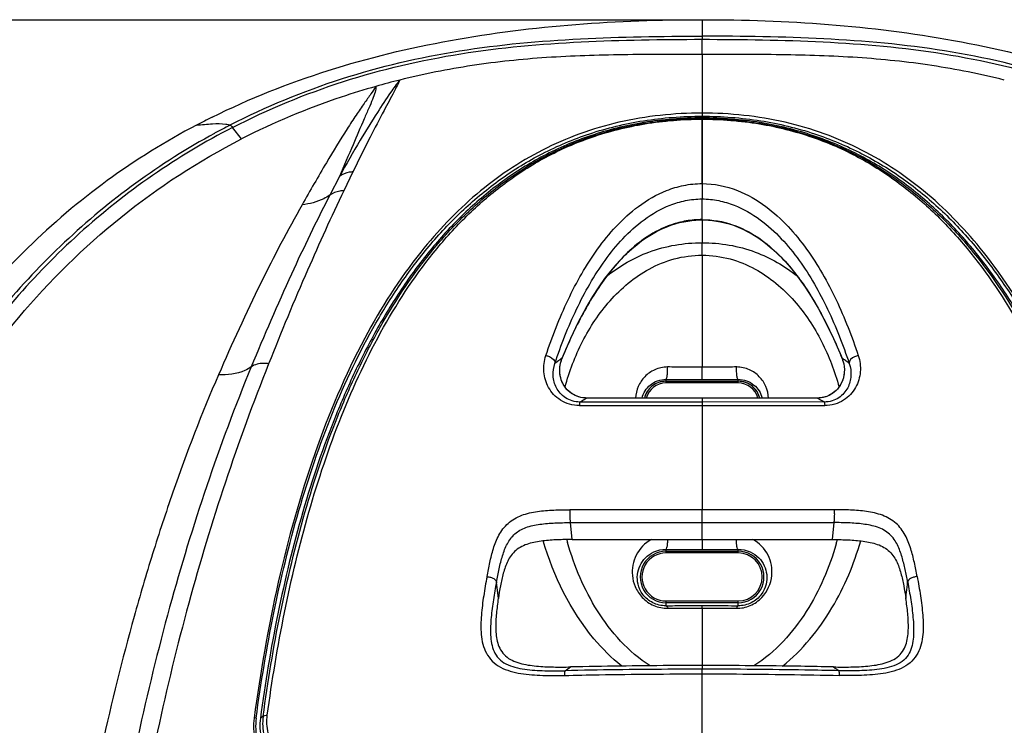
# Model space of a CAD drawing. Header units: millimetres. Extents: x 114 to 482, y 131 to 392.
# Tile 12 of 35: x 208 to 225, y 214 to 226. Entities that reach past the tile are written whole.
import ezdxf

# ---------------------------------------------------------------- set-up
doc = ezdxf.new("R2010")
doc.units = ezdxf.units.MM
doc.header["$LTSCALE"] = 32.67
doc.header["$PDMODE"] = 3
doc.header["$PDSIZE"] = 8
doc.layers.get('0').update_dxf_attribs({"linetype": 'CONTINUOUS'})
doc.layers.get('Defpoints').update_dxf_attribs({"linetype": 'CONTINUOUS'})
doc.layers.add('00_COMPONENTS', color=7, linetype='CONTINUOUS')
doc.layers.add('51__DRAFT_DIMS', color=7, linetype='CONTINUOUS')
doc.styles.get("Standard").update_dxf_attribs({"font": 'simfang.ttf'})
doc.dimstyles.new('DIMSTYLE_1', dxfattribs={"dimtxt": 3, "dimasz": 3, "dimexe": 2.5, "dimexo": 0.5, "dimgap": 0.75, "dimtad": 1, "dimdec": 1, "dimlfac": 2, "dimdsep": 46, "dimtxsty": 'STANDARD', "dimblk": '_FILLED', "dimblk1": '_FILLED', "dimblk2": '_FILLED', "dimcen": 0.09, "dimclrt": 256, "dimadec": 1, "dimazin": 2, "dimtp": 0.3, "dimtm": 0.3, "dimtfac": 1, "dimtdec": 1, "dimtofl": 0, "dimtmove": 0, "dimatfit": 3, "dimldrblk": '_FILLED', "dimfxl": 1, "dimtolj": 1, "dimarcsym": 0})

# ---------------------------------------------------------------- blocks, each defined once
blk = doc.blocks.new('_FILLED')
at = {"color": 0, "linetype": 'ByBlock'}
blk.add_solid([(0, 0), (-1, 0.1667), (-1, -0.1667)], dxfattribs=at)
blk = doc.blocks.new('*D13')
at = {"layer": '51__DRAFT_DIMS', "color": 0, "lineweight": -2}
for p, q in [((219.428, 225.758), (175.469, 225.758)), ((177.969, 222.758), (177.969, 176.75)), ((219.428, 173.75), (175.469, 173.75))]:
    blk.add_line(p, q, dxfattribs=at)
at = {"layer": 'Defpoints', "color": 0}
for p in [(219.928, 225.758), (177.969, 173.75), (219.928, 173.75)]:
    blk.add_point(p, dxfattribs=at)
at = {"layer": '51__DRAFT_DIMS', "color": 0, "linetype": 'ByBlock', "lineweight": -2, "xscale": 3, "yscale": 3, "zscale": 3}
for p, rotation in [((177.969, 225.758), 90), ((177.969, 173.75), 270)]:
    blk.add_blockref('_FILLED', p, dxfattribs=dict(at, rotation=rotation))
at = {"layer": '51__DRAFT_DIMS', "insert": (174.184, 199.895), "char_height": 3, "attachment_point": 2, "rotation": 90}
blk.add_mtext('\\A1;104', dxfattribs=at)

msp = doc.modelspace()

# ---------------------------------------------------------------- linework, layer by layer
at = {"layer": '00_COMPONENTS'}
for p, q in [((219.9275, 225.7583), (219.9278, 225.6056)), ((219.9277, 225.7583), (219.9276, 225.7204)), ((219.9279, 225.7677), (219.9279, 225.7583)), ((219.9278, 225.6056), (219.9278, 225.482)), ((219.928, 225.482), (219.928, 225.4279)), ((219.928, 225.1663), (219.9279, 225.4279)), ((219.9278, 224.1518), (219.9275, 224.0977)), ((219.9277, 224.0977), (219.9277, 224.0683)), ((219.9285, 224.1518), (219.9284, 224.0977)), ((219.9277, 222.9326), (219.9277, 224.0683)), ((219.9277, 224.0456), (219.9277, 222.6667)), ((211.9638, 223.7052), (211.8085, 223.9039)), ((213.8896, 223.1351), (213.7321, 222.8083)), ((213.6578, 223.0576), (213.4885, 222.7308)), ((219.9275, 222.3089), (219.9279, 222.6666)), ((219.8925, 222.3026), (219.9276, 222.303)), ((219.9276, 222.303), (219.9276, 222.3089)), ((219.9276, 222.303), (219.9657, 222.3026)), ((219.9287, 222.3032), (219.9288, 221.9089)), ((217.491, 219.8658), (217.5069, 219.9108)), ((217.5078, 219.9136), (217.4934, 219.9036)), ((217.5069, 219.9107), (217.5143, 219.929)), ((217.5069, 219.9108), (217.5079, 219.9136)), ((217.5143, 219.929), (217.5248, 219.9547)), ((217.524, 219.9533), (217.5259, 219.9581)), ((217.5248, 219.9547), (217.5259, 219.9581)), ((222.3307, 219.9547), (222.3296, 219.9581)), ((222.3307, 219.9547), (222.3378, 219.9374)), ((222.3378, 219.9374), (222.3486, 219.9108)), ((222.3457, 219.9187), (222.3477, 219.9136)), ((222.3486, 219.9109), (222.3477, 219.9136)), ((222.3497, 219.9123), (222.3477, 219.9136)), ((222.3486, 219.9108), (222.3486, 219.9109)), ((222.3486, 219.9108), (222.3646, 219.8654)), ((219.9272, 219.5421), (219.9273, 219.7585)), ((219.3028, 219.5442), (219.3028, 219.4831)), ((219.3028, 219.5127), (220.5528, 219.5127)), ((220.5528, 219.4831), (220.5528, 219.5442)), ((220.5528, 219.4831), (219.3028, 219.4831)), ((217.93, 219.2228), (217.9299, 219.2228)), ((221.9256, 219.2228), (217.9299, 219.2228)), ((219.928, 219.2228), (219.9275, 219.1537)), ((221.9255, 219.2228), (221.9256, 219.2228)), ((217.8062, 219.0915), (218.0441, 219.0914)), ((217.8062, 219.0914), (219.9278, 219.0913)), ((219.9275, 219.1537), (217.8155, 219.1537)), ((219.9278, 219.1537), (219.9278, 217.2905)), ((219.9278, 219.0913), (222.0495, 219.0914)), ((222.04, 219.1538), (219.928, 219.1537)), ((220.3952, 219.0914), (221.3373, 219.0913)), ((221.5742, 219.0914), (222.0495, 219.0915)), ((222.2134, 217.2906), (217.6421, 217.2906)), ((219.9278, 217.2905), (219.6769, 217.2906)), ((219.9278, 216.7744), (219.9278, 217.2906)), ((222.2134, 217.2907), (221.7004, 217.2905)), ((217.6806, 216.7744), (217.6495, 217.0673)), ((217.6495, 217.0673), (222.2061, 217.0673)), ((222.206, 217.0673), (222.175, 216.7744)), ((217.6806, 216.7744), (222.1749, 216.7744)), ((219.928, 216.7744), (219.9281, 216.602)), ((219.3028, 216.6042), (219.3028, 216.5424)), ((220.5528, 216.5424), (220.5528, 216.6042)), ((219.3028, 216.572), (220.5528, 216.572)), ((220.5528, 216.5424), (219.3028, 216.5424)), ((216.4043, 215.7559), (216.3729, 216.0368)), ((216.4042, 215.7552), (216.373, 216.0374)), ((223.478, 215.9968), (223.4826, 216.0375)), ((223.4798, 215.997), (223.4835, 216.0377)), ((219.3028, 215.7121), (219.3028, 215.6291)), ((219.3028, 215.7121), (220.5528, 215.7121)), ((220.5528, 215.6812), (219.3028, 215.6812)), ((219.9275, 215.5879), (219.9275, 215.6326)), ((220.5528, 215.6291), (220.5528, 215.7121)), ((219.9278, 214.5946), (219.9278, 214.5313)), ((219.9278, 213.0087), (219.9278, 214.5313)), ((212.2167, 213.6906), (212.1806, 213.6843)), ((212.2167, 213.6905), (212.1806, 213.6843))]:
    msp.add_line(p, q, dxfattribs=at)
for points in [[(219.9279, 225.7647), (219.9279, 225.7636), (219.9279, 225.7626), (219.9279, 225.7615), (219.9279, 225.7605), (219.9278, 225.7594), (219.9277, 225.7583)], [(217.5248, 219.9546), (217.6561, 220.2562), (217.793, 220.5391), (217.9231, 220.7813), (218.0409, 220.9803), (218.1468, 221.1436), (218.2487, 221.288), (218.3481, 221.4173), (218.4417, 221.5293), (218.5333, 221.6301), (218.6234, 221.7212), (218.7106, 221.802), (218.797, 221.8751), (218.8826, 221.9412), (218.9667, 222), (219.0511, 222.0533), (219.137, 222.1017), (219.2228, 222.1444), (219.3069, 222.181), (219.3872, 222.2113), (219.4641, 222.236), (219.5393, 222.2563), (219.6116, 222.2723), (219.681, 222.2844), (219.7507, 222.2935), (219.8218, 222.2996), (219.8925, 222.3026)], [(219.929, 222.303), (219.929, 222.1857), (219.9287, 222.0507), (219.9282, 221.9089)], [(219.9657, 222.3026), (220.0364, 222.2994), (220.1075, 222.2932), (220.1772, 222.284), (220.2466, 222.2717), (220.3189, 222.2557), (220.394, 222.2353), (220.471, 222.2104), (220.5513, 222.18), (220.6352, 222.1433), (220.7209, 222.1004), (220.8066, 222.052), (220.891, 221.9986), (220.975, 221.9397), (221.0604, 221.8736), (221.1467, 221.8003), (221.2338, 221.7195), (221.3239, 221.6284), (221.4155, 221.5275), (221.509, 221.4154), (221.6082, 221.2861), (221.7101, 221.1416), (221.8159, 220.9782), (221.9337, 220.7792), (222.0637, 220.5369), (222.2005, 220.254), (222.3307, 219.9546)], [(217.93, 219.2228), (217.8973, 219.2239), (217.8641, 219.2274), (217.8312, 219.2333), (217.7987, 219.2415), (217.7663, 219.2524), (217.7342, 219.2659), (217.7029, 219.282), (217.672, 219.3012), (217.6419, 219.3235), (217.6131, 219.3489), (217.5856, 219.3777), (217.5598, 219.4099), (217.5363, 219.4454), (217.5155, 219.484), (217.4977, 219.5259), (217.4836, 219.5707), (217.4735, 219.6175), (217.4677, 219.6662), (217.4666, 219.7165), (217.4702, 219.7669), (217.4783, 219.8167), (217.491, 219.8658)], [(222.3646, 219.8654), (222.3774, 219.8161), (222.3855, 219.7661), (222.389, 219.7155), (222.3877, 219.6651), (222.3818, 219.6162), (222.3716, 219.5693), (222.3573, 219.5244), (222.3393, 219.4825), (222.3183, 219.4438), (222.2946, 219.4083), (222.2686, 219.3761), (222.241, 219.3475), (222.212, 219.3222), (222.1817, 219.3), (222.1507, 219.2809), (222.1192, 219.2649), (222.087, 219.2515), (222.0544, 219.2408), (222.0218, 219.2327), (221.9888, 219.227), (221.9555, 219.2237), (221.9255, 219.2228)]]:
    msp.add_lwpolyline(points, dxfattribs=at)
for centre, radius, start, end in [((217.9246, 211.7938), 13.3261, 103.99973, 105.85742), ((217.2568, 212.4061), 13.0379, 116.42299, 117.75522), ((217.703, 212.4286), 12.9562, 117.26677, 118.62095), ((218.7489, 218.1129), 2.187, 125.03562, 125.95123), ((218.0342, 219.6986), 0.5686, 157.77755, 163.3437), ((221.7946, 218.1949), 4.6185, 157.95064, 158.15259), ((221.5445, 218.2964), 4.3486, 157.60304, 157.95208), ((218.383, 218.3258), 4.2708, 22.11622, 22.46947), ((218.137, 218.2257), 4.5364, 21.91346, 22.11785), ((221.8246, 219.6998), 0.5651, 21.93118, 22.23426), ((221.8235, 219.6994), 0.5662, 18.72436, 21.93019), ((221.1726, 218.2048), 2.0739, 54.03166, 55.418), ((221.8231, 219.6992), 0.5667, 17.16595, 18.72474), ((219.926, 313.3983), 93.8562, 269.619542, 270.000761), ((219.9296, 313.4005), 93.8584, 269.998583, 270.380441), ((217.93, 219.6931), 0.4703, 267.63724, 269.99759), ((221.9256, 219.6925), 0.4698, 269.99896, 271.41413), ((222.6219, 218.1561), 5.2214, 195.34381, 195.5957), ((217.2325, 218.1565), 5.2226, 344.40094, 344.65377), ((222.5981, 218.1495), 5.1966, 195.59563, 195.93949), ((217.2676, 218.1467), 5.1861, 343.77835, 344.40137), ((205.8451, 231.6538), 20.7673, 304.33469, 304.65325), ((234.1512, 231.8587), 21.0158, 235.3485, 235.6633)]:
    msp.add_arc(centre, radius, start, end, dxfattribs=at)
for centre, major_axis, start_param, end_param in [((219.3028, 219.1278), (0, 0.3849), 0, 1.321279), ((220.5528, 219.1278), (0, 0.3849), 4.9619314, 6.2831853), ((219.3028, 219.1285), (0, 0.3546), 0, 1.3013735), ((220.5528, 219.1285), (0, 0.3546), 4.9817552, 6.2831853), ((219.3028, 216.1266), (0, 0.4454), 0, 3.1415927), ((219.3028, 216.1272), (0, 0.4151), 0, 3.1415927), ((220.5528, 216.1266), (0, 0.4454), -3.1415927, 0), ((220.5528, 216.1272), (0, 0.4151), 3.1415927, 6.2831853)]:
    msp.add_ellipse(centre, major_axis=major_axis, ratio=0.9997967, start_param=start_param, end_param=end_param, dxfattribs=at)
for points, knots in [([(211.455, 224.082), (212.1012, 224.4031), (213.4529, 224.9397), (215.5728, 225.4503), (217.7421, 225.7178), (219.1994, 225.7677), (219.928, 225.7677)], [0, 0, 0, 0, 0.2485065, 0.498421, 0.7490714, 1, 1, 1, 1]), ([(219.928, 225.7677), (220.6566, 225.7677), (222.1138, 225.7177), (224.283, 225.4503), (226.4028, 224.9396), (227.7544, 224.4031), (228.4006, 224.082)], [0, 0, 0, 0, 0.2509287, 0.5015791, 0.7514935, 1, 1, 1, 1]), ([(211.7669, 223.9459), (212.385, 224.2636), (213.68, 224.7986), (215.7276, 225.2769), (217.8245, 225.4628), (219.2267, 225.4823), (219.928, 225.482)], [0, 0, 0, 0, 0.2485712, 0.4985117, 0.7491785, 1, 1, 1, 1]), ([(228.0885, 223.9459), (227.4705, 224.2635), (226.1756, 224.7987), (224.1281, 225.2768), (222.0312, 225.4629), (220.6289, 225.4821), (219.9276, 225.482)], [0, 0, 0, 0, 0.2485413, 0.4984872, 0.7491578, 1, 1, 1, 1]), ([(211.8084, 223.904), (212.4233, 224.2201), (213.7119, 224.7521), (215.7493, 225.2265), (217.8355, 225.4092), (219.2304, 225.4282), (219.9279, 225.4279)], [0, 0, 0, 0, 0.2485909, 0.4985359, 0.7492011, 1, 1, 1, 1]), ([(219.9279, 225.4279), (220.6254, 225.4282), (222.0201, 225.4092), (224.1059, 225.2264), (226.1431, 224.7524), (227.4315, 224.2204), (228.0463, 223.9044)], [0, 0, 0, 0, 0.2508049, 0.5014639, 0.7514228, 1, 1, 1, 1]), ([(219.9279, 225.1664), (219.4718, 225.1668), (218.5755, 225.1676), (217.2472, 225.128), (215.9554, 224.9945), (215.1133, 224.8269), (214.7008, 224.724)], [0, 0, 0, 0, 0.2601709, 0.5112056, 0.7575426, 1, 1, 1, 1]), ([(219.928, 225.1664), (219.9261, 225.0548), (219.9303, 224.7166), (219.9302, 224.3784), (219.9278, 224.1518)], [0, 0, 0, 0, 0.3299509, 1, 1, 1, 1]), ([(225.1547, 224.724), (224.7423, 224.8269), (223.9003, 224.9945), (222.6085, 225.128), (221.2804, 225.1676), (220.3842, 225.1668), (219.928, 225.1664)], [0, 0, 0, 0, 0.2424589, 0.4887964, 0.7398325, 1, 1, 1, 1]), ([(214.2833, 224.6128), (214.0828, 224.5559), (213.289, 224.3099), (212.5182, 223.9884), (211.9638, 223.7052)], [0, 0, 0, 0, 0.2507872, 1, 1, 1, 1]), ([(214.2833, 224.6128), (214.2596, 224.5679), (214.1911, 224.4707), (214.0748, 224.3084), (213.9364, 224.1073), (213.7147, 223.7679), (213.4026, 223.2512), (213.1491, 222.8102), (213.0111, 222.5671)], [0, 0, 0, 0, 0.0631726, 0.1473949, 0.2488606, 0.3668751, 0.6519593, 1, 1, 1, 1]), ([(214.7008, 224.7241), (214.6445, 224.6544), (214.512, 224.4694), (214.2832, 224.1217), (213.9861, 223.6396), (213.7731, 223.2676), (213.6578, 223.0576)], [0, 0, 0, 0, 0.1366349, 0.3465949, 0.6346681, 1, 1, 1, 1]), ([(214.2833, 224.6128), (214.2885, 224.5808), (214.2719, 224.5026), (214.2259, 224.3789), (214.1593, 224.2249), (214.0447, 223.9644), (213.8762, 223.5719), (213.737, 223.2394), (213.6578, 223.0576)], [0, 0, 0, 0, 0.057819, 0.1375252, 0.2376523, 0.3564552, 0.6459903, 1, 1, 1, 1]), ([(214.7008, 224.7241), (214.6707, 224.6556), (214.5788, 224.4795), (214.404, 224.1511), (214.1618, 223.691), (213.9865, 223.3355), (213.8896, 223.1351)], [0, 0, 0, 0, 0.1258604, 0.3335627, 0.6257912, 1, 1, 1, 1]), ([(219.9278, 224.1518), (219.4456, 224.152), (218.4902, 224.0516), (217.1534, 223.5691), (215.9909, 222.7832), (214.943, 221.6787), (213.9821, 220.1645), (213.1697, 218.2334), (212.5559, 216.0199), (212.2859, 214.4744), (212.1804, 213.6843)], [0, 0, 0, 0, 0.1013688, 0.1999333, 0.2957757, 0.3936392, 0.5180177, 0.6706526, 0.8324147, 1, 1, 1, 1]), ([(212.2159, 213.685), (212.2975, 214.2944), (212.4981, 215.5016), (212.9262, 217.2701), (213.4978, 218.9577), (214.1215, 220.2741), (214.7241, 221.2347), (215.2278, 221.8966), (215.7958, 222.4971), (216.4379, 223.0275), (217.1669, 223.4762), (217.9972, 223.8251), (218.9293, 224.0481), (219.5885, 224.0979), (219.9277, 224.0977)], [0, 0, 0, 0, 0.1298376, 0.2582087, 0.3838747, 0.505543, 0.5647836, 0.6230954, 0.6809065, 0.7389702, 0.7984607, 0.8610542, 0.9283634, 1, 1, 1, 1]), ([(219.9277, 224.0977), (220.267, 224.0979), (220.9262, 224.0482), (221.8583, 223.8251), (222.6886, 223.4762), (223.4177, 223.0275), (224.0597, 222.4971), (224.6277, 221.8966), (225.1314, 221.2348), (225.734, 220.2741), (226.3578, 218.9577), (226.9294, 217.2701), (227.3574, 215.5016), (227.558, 214.2944), (227.6396, 213.685)], [0, 0, 0, 0, 0.0716367, 0.1389461, 0.2015398, 0.2610302, 0.319094, 0.376905, 0.4352166, 0.4944571, 0.6161253, 0.7417915, 0.8701625, 1, 1, 1, 1]), ([(227.6752, 213.6843), (227.5696, 214.4744), (227.2997, 216.0199), (226.6858, 218.2334), (225.8735, 220.1645), (224.9126, 221.6787), (223.8647, 222.7832), (222.7022, 223.5691), (221.3654, 224.0516), (220.41, 224.152), (219.9278, 224.1518)], [0, 0, 0, 0, 0.1675853, 0.3293473, 0.4819822, 0.6063609, 0.7042244, 0.8000667, 0.8986312, 1, 1, 1, 1]), ([(211.1851, 223.944), (210.6487, 223.6615), (209.6183, 223.0225), (207.7881, 221.4711), (206.683, 220.0363), (206.0657, 219.0246)], [0, 0, 0, 0, 0.2534075, 0.504607, 1, 1, 1, 1]), ([(211.4581, 223.967), (211.5352, 223.9714), (211.6398, 223.9716), (211.742, 223.9526), (211.7676, 223.9462)], [0, 0, 0, 0, 0.7452342, 1, 1, 1, 1]), ([(211.7673, 223.9451), (211.7739, 223.9433), (211.7885, 223.928), (211.8008, 223.9134), (211.8085, 223.9031)], [0, 0, 0, 0, 0.3460455, 1, 1, 1, 1]), ([(219.9277, 224.0683), (219.5907, 224.0684), (218.936, 224.018), (218.0122, 223.7898), (217.1894, 223.4396), (216.4695, 222.9867), (215.8339, 222.4564), (215.2723, 221.8553), (214.7734, 221.1949), (214.3309, 220.4819), (213.9374, 219.7246), (213.4692, 218.6568), (212.9936, 217.2465), (212.5692, 215.4883), (212.3699, 214.2883), (212.2889, 213.6826)], [0, 0, 0, 0, 0.0715843, 0.1387531, 0.2012845, 0.2606828, 0.3187794, 0.3766395, 0.4350246, 0.4943153, 0.5546879, 0.6161478, 0.7418411, 0.8701921, 1, 1, 1, 1]), ([(212.3363, 213.7157), (212.4166, 214.3143), (212.6136, 215.5007), (213.0321, 217.2402), (213.5008, 218.6371), (213.9629, 219.6972), (214.4771, 220.6942), (215.0962, 221.6203), (215.8437, 222.4285), (216.4779, 222.9637), (217.1979, 223.4222), (218.0211, 223.7765), (218.9425, 224.0053), (219.5938, 224.0552), (219.9277, 224.0551)], [0, 0, 0, 0, 0.1290109, 0.2566365, 0.3818052, 0.4431268, 0.5034663, 0.621331, 0.679548, 0.7381222, 0.7981069, 0.8612126, 0.9286829, 1, 1, 1, 1]), ([(212.4089, 213.7342), (212.4887, 214.3306), (212.6845, 215.5125), (213.1005, 217.246), (213.6552, 218.9053), (214.3746, 220.4505), (215.1453, 221.6137), (215.8844, 222.4206), (216.5113, 222.9546), (217.2228, 223.4125), (218.0373, 223.7665), (218.9503, 223.9957), (219.5964, 224.0458), (219.9277, 224.0456)], [0, 0, 0, 0, 0.1292367, 0.2571116, 0.3825527, 0.5043787, 0.6223228, 0.6804833, 0.7389347, 0.7987106, 0.8615699, 0.9288295, 1, 1, 1, 1]), ([(227.5667, 213.6826), (227.4856, 214.2883), (227.2863, 215.4883), (226.8619, 217.2465), (226.3864, 218.6568), (225.9182, 219.7247), (225.5247, 220.4819), (225.0821, 221.195), (224.5832, 221.8553), (224.0216, 222.4564), (223.3861, 222.9867), (222.6661, 223.4396), (221.8434, 223.7899), (220.9195, 224.018), (220.2647, 224.0684), (219.9277, 224.0683)], [0, 0, 0, 0, 0.129808, 0.258159, 0.3838514, 0.4453109, 0.5056842, 0.5649747, 0.6233599, 0.6812189, 0.7393149, 0.7987162, 0.861245, 0.9284159, 1, 1, 1, 1]), ([(219.9277, 224.0551), (220.2615, 224.0552), (220.9127, 224.0053), (221.834, 223.7766), (222.6573, 223.4224), (223.3774, 222.964), (224.0116, 222.4288), (224.759, 221.6205), (225.3782, 220.6945), (225.8925, 219.6976), (226.3546, 218.6374), (226.8233, 217.2404), (227.2419, 215.5008), (227.4389, 214.3144), (227.5193, 213.7157)], [0, 0, 0, 0, 0.071291, 0.1387664, 0.2018715, 0.2618575, 0.3204334, 0.378646, 0.4965081, 0.5568485, 0.6181712, 0.7433461, 0.87098, 1, 1, 1, 1]), ([(219.9277, 224.0456), (220.259, 224.0458), (220.9051, 223.9957), (221.8181, 223.7666), (222.6327, 223.4124), (223.3443, 222.9547), (223.9711, 222.4206), (224.7102, 221.6137), (225.4809, 220.4506), (226.2003, 218.9053), (226.755, 217.2461), (227.171, 215.5125), (227.3669, 214.3306), (227.4467, 213.7342)], [0, 0, 0, 0, 0.0711697, 0.1384339, 0.2012914, 0.261071, 0.3195201, 0.3776796, 0.495622, 0.6174461, 0.7428862, 0.8707639, 1, 1, 1, 1]), ([(211.4968, 223.8016), (211.0249, 223.544), (210.1159, 222.9702), (208.8813, 221.9429), (207.7896, 220.7792), (206.5288, 219.0891), (205.2785, 216.7763), (204.1915, 213.8396), (203.4143, 210.8217), (202.6858, 206.7475), (202.1898, 201.6023), (201.9246, 195.415), (201.7775, 187.1561), (201.8087, 180.9592), (201.8779, 176.828)], [0, 0, 0, 0, 0.0323592, 0.0644941, 0.0964274, 0.1281775, 0.1911973, 0.2538523, 0.3162713, 0.3785406, 0.5028202, 0.6270304, 0.7512942, 1, 1, 1, 1]), ([(211.8085, 223.9031), (210.8525, 223.4118), (209.0722, 222.1778), (206.9811, 219.7356), (205.4411, 216.9609), (204.3274, 214.0196), (203.5329, 210.9936), (202.789, 206.9059), (202.284, 201.7417), (202.0148, 195.5314), (201.8649, 187.2433), (201.8941, 181.0247), (201.9622, 176.8794)], [0, 0, 0, 0, 0.0644668, 0.1281258, 0.1911863, 0.2538629, 0.3162947, 0.3785742, 0.5028728, 0.6270938, 0.7513503, 1, 1, 1, 1]), ([(205.5774, 216.4642), (205.9059, 217.205), (206.6472, 218.6573), (208.0602, 220.6697), (209.825, 222.4182), (211.224, 223.3266), (211.9642, 223.7048)], [0, 0, 0, 0, 0.2470748, 0.4957403, 0.7465719, 1, 1, 1, 1]), ([(213.8896, 223.1351), (213.8683, 223.1339), (213.7869, 223.1238), (213.7074, 223.0927), (213.6578, 223.0576)], [0, 0, 0, 0, 0.2591753, 1, 1, 1, 1]), ([(217.2268, 219.9561), (217.3355, 220.285), (217.5235, 220.7677), (217.8397, 221.3756), (218.1127, 221.804), (218.4346, 222.2024), (218.826, 222.561), (219.2303, 222.7956), (219.6105, 222.9105), (219.8203, 222.9326), (219.9276, 222.9326)], [0, 0, 0, 0, 0.2435173, 0.3629254, 0.4813623, 0.6001237, 0.7220155, 0.8528888, 0.9245351, 1, 1, 1, 1]), ([(219.9276, 222.9326), (220.1362, 222.9328), (220.534, 222.8496), (221.0295, 222.5607), (221.4214, 222.202), (221.743, 221.8037), (222.0161, 221.3753), (222.3321, 220.7675), (222.5201, 220.2849), (222.6288, 219.9561)], [0, 0, 0, 0, 0.1467053, 0.277695, 0.3996435, 0.5184569, 0.6369381, 0.756392, 1, 1, 1, 1]), ([(213.7321, 222.8083), (213.5145, 222.3555), (213.0653, 221.3649), (212.6476, 220.3607), (212.4321, 219.8168)], [0, 0, 0, 0, 0.4619831, 1, 1, 1, 1]), ([(213.7321, 222.8083), (213.7096, 222.8077), (213.6244, 222.7996), (213.5402, 222.7685), (213.4889, 222.7316)], [0, 0, 0, 0, 0.2620712, 1, 1, 1, 1]), ([(213.0111, 222.5671), (212.7585, 222.1222), (212.2513, 221.1524), (211.7949, 220.158), (211.5645, 219.6235)], [0, 0, 0, 0, 0.4678058, 1, 1, 1, 1]), ([(213.4885, 222.7308), (213.2559, 222.281), (212.7841, 221.299), (212.3514, 220.2994), (212.1301, 219.7603)], [0, 0, 0, 0, 0.464909, 1, 1, 1, 1]), ([(213.4885, 222.7308), (213.4552, 222.7079), (213.3085, 222.6227), (213.1394, 222.5788), (213.0111, 222.5671)], [0, 0, 0, 0, 0.2383709, 1, 1, 1, 1]), ([(217.3832, 219.8215), (217.4893, 220.1407), (217.6721, 220.6086), (217.9789, 221.1968), (218.2422, 221.6086), (218.55, 221.9883), (218.919, 222.3255), (219.2947, 222.5429), (219.642, 222.647), (219.8312, 222.6667), (219.9275, 222.6667)], [0, 0, 0, 0, 0.2493346, 0.3710929, 0.4913152, 0.6110191, 0.7324285, 0.8601573, 0.9286189, 1, 1, 1, 1]), ([(219.9279, 222.6667), (220.0242, 222.6667), (220.2134, 222.647), (220.5608, 222.543), (220.9365, 222.3255), (221.3055, 221.9883), (221.6134, 221.6086), (221.8766, 221.1968), (222.1835, 220.6086), (222.3663, 220.1407), (222.4723, 219.8215)], [0, 0, 0, 0, 0.0713792, 0.1398585, 0.2675984, 0.3890083, 0.5087079, 0.6289249, 0.750678, 1, 1, 1, 1]), ([(219.9279, 222.3089), (219.8358, 222.3089), (219.6561, 222.2936), (219.3288, 222.2092), (218.9779, 222.0305), (218.6349, 221.7496), (218.2572, 221.3312), (217.8751, 220.735), (217.6353, 220.2226), (217.5259, 219.958)], [0, 0, 0, 0, 0.077649, 0.15129, 0.2841064, 0.4058538, 0.5235319, 0.7584544, 1, 1, 1, 1]), ([(219.9276, 222.3089), (220.1063, 222.309), (220.4452, 222.2513), (220.8774, 222.0305), (221.2206, 221.7497), (221.5983, 221.3313), (221.9805, 220.735), (222.2202, 220.2226), (222.3296, 219.9581)], [0, 0, 0, 0, 0.1508494, 0.2837353, 0.4055427, 0.5232824, 0.7583281, 1, 1, 1, 1]), ([(218.2859, 221.3369), (218.5028, 221.5095), (219.0222, 221.8083), (219.6171, 221.9102), (219.9282, 221.9089)], [0, 0, 0, 0, 0.4711455, 1, 1, 1, 1]), ([(219.9282, 221.9089), (220.2395, 221.9099), (220.8347, 221.8079), (221.3542, 221.5086), (221.571, 221.3358)], [0, 0, 0, 0, 0.5289402, 1, 1, 1, 1]), ([(219.9297, 221.6933), (219.9296, 221.7142), (219.9293, 221.7861), (219.9286, 221.858), (219.9282, 221.9089)], [0, 0, 0, 0, 0.2911218, 1, 1, 1, 1]), ([(217.5579, 219.4114), (217.6318, 219.6832), (217.8333, 220.2154), (218.3092, 220.935), (218.8783, 221.4178), (219.4474, 221.6498), (219.767, 221.6934), (219.9297, 221.6933)], [0, 0, 0, 0, 0.2399762, 0.4807166, 0.7290494, 0.8613661, 1, 1, 1, 1]), ([(219.9297, 221.6933), (219.9314, 221.5306), (219.9326, 220.8857), (219.9263, 220.2407), (219.9277, 219.7585)], [0, 0, 0, 0, 0.2522263, 1, 1, 1, 1]), ([(219.9297, 221.6933), (220.0922, 221.693), (220.4113, 221.6489), (220.9793, 221.4163), (221.5473, 220.9337), (222.0225, 220.2147), (222.2238, 219.683), (222.2976, 219.4115)], [0, 0, 0, 0, 0.1386068, 0.2708936, 0.5192251, 0.7599903, 1, 1, 1, 1]), ([(217.8062, 219.0915), (217.7479, 219.0914), (217.6334, 219.1075), (217.4804, 219.1771), (217.3579, 219.2786), (217.2418, 219.4388), (217.1723, 219.6745), (217.1971, 219.867), (217.2268, 219.9561)], [0, 0, 0, 0, 0.1443338, 0.2816546, 0.4109985, 0.5337734, 0.7672582, 1, 1, 1, 1]), ([(217.2268, 219.9561), (217.2474, 219.953), (217.313, 219.9357), (217.3932, 219.8711), (217.3832, 219.8215)], [0, 0, 0, 0, 0.2922277, 1, 1, 1, 1]), ([(217.4649, 219.8833), (217.4578, 219.8782), (217.4302, 219.858), (217.4032, 219.8371), (217.3832, 219.8215)], [0, 0, 0, 0, 0.2578371, 1, 1, 1, 1]), ([(217.483, 219.5716), (217.4707, 219.6186), (217.4595, 219.717), (217.4754, 219.8146), (217.4895, 219.8615)], [0, 0, 0, 0, 0.49783, 1, 1, 1, 1]), ([(222.3646, 219.8665), (222.3848, 219.801), (222.4017, 219.661), (222.3526, 219.4886), (222.2694, 219.3697), (222.1804, 219.2925), (222.0671, 219.2382), (221.9813, 219.224), (221.9372, 219.2229)], [0, 0, 0, 0, 0.2298064, 0.4611556, 0.5833118, 0.7128686, 0.8520076, 1, 1, 1, 1]), ([(222.6288, 219.9561), (222.6584, 219.8669), (222.6832, 219.6744), (222.6137, 219.4386), (222.4975, 219.2784), (222.3751, 219.1768), (222.2221, 219.1075), (222.1076, 219.0916), (222.0493, 219.0915)], [0, 0, 0, 0, 0.2327828, 0.4663537, 0.5891683, 0.7184233, 0.8556696, 1, 1, 1, 1]), ([(222.4723, 219.8215), (222.4658, 219.8266), (222.4389, 219.8476), (222.4116, 219.8681), (222.3906, 219.8833)], [0, 0, 0, 0, 0.2422176, 1, 1, 1, 1]), ([(222.6288, 219.9561), (222.6063, 219.9527), (222.5407, 219.9348), (222.4627, 219.8694), (222.4723, 219.8215)], [0, 0, 0, 0, 0.3178739, 1, 1, 1, 1]), ([(212.1301, 219.7603), (211.5744, 218.4065), (210.6192, 215.5604), (209.6724, 211.1122), (209.1245, 206.5082), (208.9584, 203.4098), (208.8933, 201.8563)], [0, 0, 0, 0, 0.2400996, 0.4910876, 0.7449042, 1, 1, 1, 1]), ([(212.4321, 219.8168), (211.8949, 218.4633), (211.1928, 216.3565), (210.4905, 213.4607), (209.9306, 210.4489), (209.4893, 206.6145), (209.3307, 203.5265), (209.2678, 201.9762)], [0, 0, 0, 0, 0.2399126, 0.3648588, 0.4907295, 0.7443777, 1, 1, 1, 1]), ([(212.1301, 219.7603), (212.096, 219.7356), (211.9227, 219.6405), (211.7183, 219.6189), (211.5645, 219.6235)], [0, 0, 0, 0, 0.2151379, 1, 1, 1, 1]), ([(212.4321, 219.8168), (212.4025, 219.8204), (212.3, 219.8263), (212.189, 219.8048), (212.1301, 219.7603)], [0, 0, 0, 0, 0.2874323, 1, 1, 1, 1]), ([(217.8156, 219.1537), (217.7701, 219.1538), (217.6813, 219.1667), (217.5637, 219.2217), (217.4716, 219.3017), (217.386, 219.426), (217.3378, 219.6072), (217.3597, 219.7535), (217.3832, 219.8215)], [0, 0, 0, 0, 0.1467167, 0.284868, 0.4137983, 0.5357457, 0.7676766, 1, 1, 1, 1]), ([(219.3284, 219.7594), (219.2535, 219.7577), (219.1067, 219.7292), (218.9299, 219.6015), (218.8136, 219.4268), (218.7815, 219.2911), (218.7775, 219.2228)], [0, 0, 0, 0, 0.266712, 0.5156015, 0.7563922, 1, 1, 1, 1]), ([(219.3028, 219.5442), (219.31, 219.5455), (219.3202, 219.5762), (219.3281, 219.6216), (219.3318, 219.6899), (219.3303, 219.7371), (219.3284, 219.7594)], [0, 0, 0, 0, 0.1004777, 0.3519534, 0.694786, 1, 1, 1, 1]), ([(219.9277, 219.7585), (219.7775, 219.7584), (219.5777, 219.7587), (219.378, 219.7593), (219.3284, 219.7594)], [0, 0, 0, 0, 0.7519317, 1, 1, 1, 1]), ([(220.5271, 219.7594), (220.4775, 219.7593), (220.2777, 219.7587), (220.0779, 219.7584), (219.9277, 219.7585)], [0, 0, 0, 0, 0.2480676, 1, 1, 1, 1]), ([(220.5528, 219.5442), (220.5455, 219.5455), (220.5353, 219.5761), (220.5275, 219.6215), (220.5237, 219.6898), (220.5252, 219.737), (220.5271, 219.7594)], [0, 0, 0, 0, 0.1001885, 0.3512577, 0.6942305, 1, 1, 1, 1]), ([(221.0781, 219.2229), (221.0741, 219.2912), (221.0419, 219.4269), (220.9256, 219.6016), (220.7488, 219.7287), (220.602, 219.7586), (220.5271, 219.7594)], [0, 0, 0, 0, 0.2435637, 0.4843896, 0.7332912, 1, 1, 1, 1]), ([(222.4723, 219.8215), (222.4959, 219.7534), (222.5178, 219.6069), (222.4693, 219.4256), (222.3837, 219.3014), (222.2916, 219.2216), (222.1742, 219.1666), (222.0854, 219.1538), (222.04, 219.1537)], [0, 0, 0, 0, 0.2326427, 0.4647621, 0.5866693, 0.7154773, 0.853368, 1, 1, 1, 1]), ([(211.5645, 219.6235), (211.2735, 218.9582), (210.8811, 217.9295), (210.4177, 216.5262), (209.9903, 215.0697), (209.5289, 213.2062), (208.9349, 210.1608), (208.4545, 206.282), (208.2777, 203.1571), (208.2072, 201.5908)], [0, 0, 0, 0, 0.1181177, 0.1788771, 0.2403867, 0.3650058, 0.4910108, 0.7449408, 1, 1, 1, 1]), ([(217.9106, 219.2232), (217.8556, 219.2254), (217.7499, 219.2486), (217.6193, 219.3321), (217.5292, 219.4437), (217.4943, 219.5289), (217.483, 219.5716)], [0, 0, 0, 0, 0.2801146, 0.5376, 0.7749337, 1, 1, 1, 1]), ([(218.8901, 219.2228), (218.9107, 219.3087), (219.015, 219.4787), (219.2065, 219.5451), (219.3028, 219.5442)], [0, 0, 0, 0, 0.478481, 1, 1, 1, 1]), ([(219.3028, 219.5127), (219.2163, 219.5127), (219.0445, 219.4524), (218.9496, 219.3003), (218.9299, 219.2229)], [0, 0, 0, 0, 0.5196577, 1, 1, 1, 1]), ([(220.5528, 219.5442), (220.6491, 219.5451), (220.8406, 219.4787), (220.9448, 219.3087), (220.9655, 219.2228)], [0, 0, 0, 0, 0.521539, 1, 1, 1, 1]), ([(220.9257, 219.2229), (220.9059, 219.3003), (220.8111, 219.4524), (220.6393, 219.5127), (220.5528, 219.5127)], [0, 0, 0, 0, 0.4801198, 1, 1, 1, 1]), ([(217.8155, 219.1537), (217.8245, 219.1596), (217.8621, 219.1835), (217.9004, 219.2063), (217.9299, 219.2228)], [0, 0, 0, 0, 0.2402078, 1, 1, 1, 1]), ([(221.9256, 219.2228), (221.9358, 219.2171), (221.9744, 219.1951), (222.0124, 219.1716), (222.04, 219.1537)], [0, 0, 0, 0, 0.2607202, 1, 1, 1, 1]), ([(217.8155, 219.1537), (217.814, 219.1529), (217.8124, 219.1466), (217.8099, 219.1352), (217.8079, 219.1155), (217.8067, 219.1003), (217.8062, 219.0915)], [0, 0, 0, 0, 0.0817207, 0.2709884, 0.5817753, 1, 1, 1, 1]), ([(222.04, 219.1537), (222.0417, 219.1528), (222.0433, 219.1457), (222.0459, 219.1339), (222.0477, 219.1144), (222.0488, 219.0997), (222.0493, 219.0914)], [0, 0, 0, 0, 0.0925525, 0.2967066, 0.6085129, 1, 1, 1, 1]), ([(216.2083, 216.1339), (216.2234, 216.215), (216.2544, 216.3772), (216.3145, 216.6187), (216.3895, 216.8157), (216.4811, 216.9607), (216.5712, 217.0587), (216.6821, 217.1387), (216.8511, 217.2167), (217.0815, 217.2657), (217.3614, 217.2874), (217.5486, 217.2906), (217.6422, 217.2906)], [0, 0, 0, 0, 0.1163758, 0.2331639, 0.3513379, 0.4119534, 0.4742386, 0.5382647, 0.6036443, 0.7357, 0.8679603, 1, 1, 1, 1]), ([(217.6422, 217.2906), (217.6411, 217.27), (217.6401, 217.2252), (217.6405, 217.1606), (217.6438, 217.1069), (217.6465, 217.0769), (217.6495, 217.0673)], [0, 0, 0, 0, 0.2768938, 0.6007646, 0.8650116, 1, 1, 1, 1]), ([(222.2134, 217.2906), (222.2144, 217.27), (222.2155, 217.2252), (222.215, 217.1606), (222.2118, 217.107), (222.2091, 217.077), (222.2061, 217.0673)], [0, 0, 0, 0, 0.2764599, 0.6001435, 0.8646839, 1, 1, 1, 1]), ([(223.6472, 216.1337), (223.6337, 216.2151), (223.6004, 216.3769), (223.5411, 216.6188), (223.4509, 216.8566), (223.2916, 217.072), (223.0483, 217.2079), (222.7741, 217.2657), (222.4941, 217.2868), (222.3069, 217.2916), (222.2134, 217.2907)], [0, 0, 0, 0, 0.1165847, 0.2334511, 0.3518019, 0.4743121, 0.6033395, 0.7355102, 0.8678635, 1, 1, 1, 1]), ([(216.373, 216.0374), (216.3868, 216.1149), (216.4161, 216.2682), (216.4718, 216.4922), (216.5491, 216.7028), (216.6587, 216.854), (216.7785, 216.9388), (216.8836, 216.9861), (217, 217.0188), (217.1673, 217.0479), (217.385, 217.0643), (217.5608, 217.0673), (217.6495, 217.0673)], [0, 0, 0, 0, 0.1240653, 0.2457699, 0.3634869, 0.4759316, 0.5329646, 0.593026, 0.6565798, 0.7229867, 0.8602147, 1, 1, 1, 1]), ([(223.4826, 216.0375), (223.4695, 216.1106), (223.4417, 216.2563), (223.3981, 216.4367), (223.352, 216.578), (223.3085, 216.6818), (223.2511, 216.7808), (223.1738, 216.8702), (223.0742, 216.9412), (222.9594, 216.9909), (222.8369, 217.0228), (222.6699, 217.0497), (222.4591, 217.0645), (222.2904, 217.0673), (222.2061, 217.0673)], [0, 0, 0, 0, 0.116901, 0.2335691, 0.2920207, 0.3508282, 0.4103783, 0.4716175, 0.5354104, 0.6011523, 0.6676423, 0.7342354, 0.8672269, 1, 1, 1, 1]), ([(217.6806, 216.7744), (217.5963, 216.7744), (217.4275, 216.7718), (217.2168, 216.7578), (217.0495, 216.733), (216.9263, 216.7038), (216.8091, 216.6585), (216.7052, 216.5914), (216.6235, 216.5032), (216.5643, 216.4032), (216.5213, 216.2981), (216.4777, 216.1556), (216.4388, 215.9743), (216.415, 215.8283), (216.4042, 215.7552)], [0, 0, 0, 0, 0.1323563, 0.2649117, 0.3312801, 0.3975712, 0.4633531, 0.5277224, 0.589913, 0.6501926, 0.7092925, 0.7677801, 0.8839897, 1, 1, 1, 1]), ([(219.053, 216.7746), (218.9408, 216.7161), (218.7548, 216.5269), (218.6981, 216.2025), (218.7633, 215.9478), (218.8871, 215.7579), (219.0868, 215.6165), (219.2533, 215.5835), (219.3353, 215.5843)], [0, 0, 0, 0, 0.229932, 0.4474911, 0.567107, 0.7017457, 0.8509203, 1, 1, 1, 1]), ([(219.3028, 216.6042), (219.3081, 216.6051), (219.3188, 216.6236), (219.3264, 216.6581), (219.3331, 216.7124), (219.3338, 216.753), (219.3334, 216.7745)], [0, 0, 0, 0, 0.091322, 0.3064793, 0.6350406, 1, 1, 1, 1]), ([(220.5203, 215.5843), (220.6023, 215.5829), (220.7686, 215.6173), (221.022, 215.7944), (221.1722, 216.129), (221.1005, 216.5257), (220.9153, 216.7157), (220.8033, 216.7743)], [0, 0, 0, 0, 0.1496537, 0.2992869, 0.5509548, 0.7692423, 1, 1, 1, 1]), ([(220.5528, 216.6042), (220.5475, 216.6051), (220.5368, 216.6236), (220.5292, 216.6581), (220.5224, 216.7123), (220.5217, 216.753), (220.5221, 216.7745)], [0, 0, 0, 0, 0.0912341, 0.3062498, 0.6348162, 1, 1, 1, 1]), ([(222.1749, 216.7744), (222.2593, 216.7744), (222.428, 216.7718), (222.6388, 216.7578), (222.806, 216.733), (222.9292, 216.7038), (223.0465, 216.6585), (223.1504, 216.5914), (223.232, 216.5032), (223.2912, 216.4032), (223.3342, 216.2981), (223.3779, 216.1556), (223.4165, 215.9743), (223.4411, 215.8284), (223.4519, 215.7553)], [0, 0, 0, 0, 0.1323548, 0.2649086, 0.3312762, 0.3975665, 0.4633475, 0.5277162, 0.5899064, 0.6501856, 0.709285, 0.7677718, 0.883978, 1, 1, 1, 1]), ([(218.5374, 214.5853), (218.3618, 214.7252), (217.7506, 215.3378), (217.36, 216.1413), (217.1816, 216.7512)], [0, 0, 0, 0, 0.2610635, 1, 1, 1, 1]), ([(219.0301, 214.5904), (218.8417, 214.708), (218.5027, 215.0017), (217.9764, 215.7005), (217.7191, 216.3097), (217.6012, 216.7223)], [0, 0, 0, 0, 0.254841, 0.507558, 1, 1, 1, 1]), ([(219.3028, 215.6291), (219.2254, 215.628), (219.0698, 215.663), (218.8976, 215.8074), (218.8125, 215.9895), (218.7967, 216.2198), (218.9009, 216.4388), (219.0994, 216.5767), (219.2323, 216.6049), (219.3028, 216.6042)], [0, 0, 0, 0, 0.1515799, 0.2989481, 0.4247414, 0.534943, 0.7437653, 0.8619688, 1, 1, 1, 1]), ([(219.3028, 216.6042), (219.3544, 216.6038), (219.5628, 216.6025), (219.7713, 216.602), (219.9281, 216.602)], [0, 0, 0, 0, 0.2476609, 1, 1, 1, 1]), ([(219.9281, 216.602), (219.9805, 216.602), (220.1887, 216.6022), (220.3969, 216.6031), (220.5528, 216.6042)], [0, 0, 0, 0, 0.2516244, 1, 1, 1, 1]), ([(220.5528, 216.6042), (220.6232, 216.6049), (220.7562, 216.577), (220.9113, 216.4681), (221.0093, 216.3272), (221.0546, 216.1661), (221.0432, 215.9892), (220.9578, 215.8073), (220.7857, 215.663), (220.6301, 215.628), (220.5528, 215.6291)], [0, 0, 0, 0, 0.1376595, 0.2555703, 0.3624353, 0.4667308, 0.5766019, 0.701985, 0.8488889, 1, 1, 1, 1]), ([(222.2473, 216.6979), (222.1285, 216.2896), (221.8711, 215.6873), (221.3476, 214.9967), (221.0114, 214.7064), (220.8248, 214.5899)], [0, 0, 0, 0, 0.4925175, 0.745225, 1, 1, 1, 1]), ([(221.317, 214.5844), (221.6621, 214.859), (222.0842, 215.3821), (222.476, 216.1512), (222.6116, 216.5517), (222.6714, 216.7515)], [0, 0, 0, 0, 0.5113267, 0.7582017, 1, 1, 1, 1]), ([(216.2083, 216.1337), (216.1972, 216.0787), (216.1772, 215.9681), (216.1408, 215.7464), (216.1058, 215.4683), (216.0971, 215.187), (216.1313, 214.9649), (216.1903, 214.8048), (216.294, 214.6637), (216.4401, 214.5588), (216.6114, 214.4925), (216.7943, 214.4543), (216.9818, 214.4333), (217.1713, 214.4237), (217.3615, 214.4209), (217.4885, 214.4219), (217.552, 214.4239)], [0, 0, 0, 0, 0.0596642, 0.1193453, 0.238647, 0.357504, 0.4168383, 0.4764353, 0.5370993, 0.5998685, 0.6647628, 0.7309681, 0.7978566, 0.8650764, 0.9324847, 1, 1, 1, 1]), ([(216.2084, 216.1334), (216.2293, 216.1316), (216.2693, 216.1239), (216.3215, 216.1022), (216.3593, 216.0749), (216.3724, 216.0487), (216.372, 216.0376)], [0, 0, 0, 0, 0.3124806, 0.6021448, 0.8340534, 1, 1, 1, 1]), ([(223.6472, 216.1334), (223.6687, 216.0233), (223.7078, 215.802), (223.7497, 215.4682), (223.7585, 215.1868), (223.7241, 214.9648), (223.6652, 214.8047), (223.5616, 214.6638), (223.4156, 214.5588), (223.2442, 214.4925), (222.9994, 214.4415), (222.6836, 214.4203), (222.4305, 214.4211), (222.3035, 214.4239)], [0, 0, 0, 0, 0.1192891, 0.2386413, 0.357548, 0.4168925, 0.4764478, 0.5370909, 0.599836, 0.6647397, 0.7309604, 0.8650413, 1, 1, 1, 1]), ([(223.6473, 216.1339), (223.6262, 216.1322), (223.5853, 216.1242), (223.5255, 216.1012), (223.4815, 216.0637), (223.4826, 216.0375)], [0, 0, 0, 0, 0.3159417, 0.6084393, 1, 1, 1, 1]), ([(216.372, 216.0376), (216.3528, 215.9364), (216.3168, 215.7341), (216.2763, 215.4302), (216.2629, 215.1766), (216.283, 214.9781), (216.3234, 214.836), (216.406, 214.7081), (216.5363, 214.6158), (216.693, 214.5608), (216.8612, 214.5293), (217.0339, 214.5122), (217.2667, 214.5015), (217.4418, 214.5025), (217.5585, 214.5051)], [0, 0, 0, 0, 0.120996, 0.2414299, 0.3602559, 0.4183495, 0.4752082, 0.532389, 0.5935943, 0.6589575, 0.7262672, 0.7943353, 0.8627391, 1, 1, 1, 1]), ([(223.4835, 216.0377), (223.5028, 215.9365), (223.5387, 215.7341), (223.5793, 215.4303), (223.5927, 215.1766), (223.5726, 214.9782), (223.5319, 214.8362), (223.4497, 214.7082), (223.3194, 214.616), (223.1628, 214.5607), (222.9945, 214.5294), (222.8218, 214.5122), (222.589, 214.5016), (222.4139, 214.5025), (222.2971, 214.5051)], [0, 0, 0, 0, 0.1210262, 0.2414555, 0.3602998, 0.4183895, 0.4752218, 0.5323669, 0.5935219, 0.6589257, 0.7262399, 0.7943096, 0.8627185, 1, 1, 1, 1]), ([(223.4525, 215.7554), (223.4552, 215.7756), (223.4655, 215.856), (223.474, 215.9366), (223.4798, 215.997)], [0, 0, 0, 0, 0.2517981, 1, 1, 1, 1]), ([(216.4031, 215.7554), (216.3903, 215.6697), (216.3682, 215.4982), (216.3559, 215.2821), (216.3657, 215.1096), (216.3895, 214.982), (216.4387, 214.8597), (216.5243, 214.7543), (216.6418, 214.6793), (216.776, 214.6313), (216.9179, 214.6018), (217.112, 214.5779), (217.3579, 214.5672), (217.5549, 214.5684), (217.6536, 214.5705)], [0, 0, 0, 0, 0.11791, 0.2355594, 0.2942419, 0.3528585, 0.4117701, 0.471973, 0.5345519, 0.599223, 0.6651185, 0.731638, 0.8655394, 1, 1, 1, 1]), ([(222.202, 214.5705), (222.3006, 214.5684), (222.4977, 214.5672), (222.7435, 214.5779), (222.9377, 214.6018), (223.0796, 214.6313), (223.2137, 214.6793), (223.3313, 214.7543), (223.4169, 214.8597), (223.4661, 214.982), (223.4899, 215.1096), (223.4997, 215.2821), (223.4873, 215.4982), (223.4652, 215.6697), (223.4525, 215.7554)], [0, 0, 0, 0, 0.1344603, 0.2683614, 0.3348807, 0.4007759, 0.4654469, 0.528026, 0.588229, 0.6471408, 0.7057574, 0.7644399, 0.8820895, 1, 1, 1, 1]), ([(219.3028, 215.6291), (219.3537, 215.6297), (219.5619, 215.6318), (219.7701, 215.6326), (219.9275, 215.6326)], [0, 0, 0, 0, 0.2443418, 1, 1, 1, 1]), ([(219.3028, 215.6291), (219.3094, 215.6284), (219.325, 215.6137), (219.3315, 215.5961), (219.3353, 215.5843)], [0, 0, 0, 0, 0.3499256, 1, 1, 1, 1]), ([(219.3353, 215.5843), (219.3834, 215.585), (219.5808, 215.5872), (219.7783, 215.588), (219.9276, 215.5879)], [0, 0, 0, 0, 0.243805, 1, 1, 1, 1]), ([(219.9276, 215.5879), (219.9272, 215.4936), (219.9276, 215.1621), (219.9277, 214.8305), (219.9278, 214.5933)], [0, 0, 0, 0, 0.2844985, 1, 1, 1, 1]), ([(219.9275, 215.6326), (219.9804, 215.6326), (220.1889, 215.6323), (220.3973, 215.6309), (220.5528, 215.6291)], [0, 0, 0, 0, 0.2539192, 1, 1, 1, 1]), ([(219.9276, 215.588), (219.9779, 215.588), (220.1755, 215.5877), (220.373, 215.5863), (220.5203, 215.5844)], [0, 0, 0, 0, 0.2546068, 1, 1, 1, 1]), ([(220.5528, 215.6291), (220.5456, 215.6284), (220.5305, 215.6127), (220.5238, 215.5955), (220.5203, 215.5843)], [0, 0, 0, 0, 0.3813156, 1, 1, 1, 1]), ([(219.9278, 214.5946), (219.7381, 214.5946), (218.98, 214.5926), (218.2219, 214.5826), (217.6535, 214.5705)], [0, 0, 0, 0, 0.2501828, 1, 1, 1, 1]), ([(222.2018, 214.5705), (222.0126, 214.5745), (221.2546, 214.5884), (220.4965, 214.5946), (219.9278, 214.5946)], [0, 0, 0, 0, 0.2497513, 1, 1, 1, 1]), ([(217.552, 214.4239), (217.5522, 214.4345), (217.5526, 214.4537), (217.5537, 214.4761), (217.555, 214.4903), (217.556, 214.4976), (217.557, 214.5021), (217.5579, 214.5046), (217.5585, 214.5051)], [0, 0, 0, 0, 0.3882312, 0.704838, 0.8229438, 0.9114304, 0.9701497, 1, 1, 1, 1]), ([(217.552, 214.4236), (217.7498, 214.4279), (218.5416, 214.4432), (219.3336, 214.45), (219.9278, 214.4499)], [0, 0, 0, 0, 0.2497483, 1, 1, 1, 1]), ([(219.9278, 214.5313), (219.7302, 214.5313), (218.9404, 214.5291), (218.1506, 214.5181), (217.5585, 214.5051)], [0, 0, 0, 0, 0.2501644, 1, 1, 1, 1]), ([(222.297, 214.5051), (222.0998, 214.5094), (221.3101, 214.5246), (220.5203, 214.5313), (219.9278, 214.5313)], [0, 0, 0, 0, 0.2497739, 1, 1, 1, 1]), ([(219.9278, 214.45), (220.1259, 214.45), (220.9179, 214.4477), (221.7098, 214.4367), (222.3035, 214.4236)], [0, 0, 0, 0, 0.2501896, 1, 1, 1, 1]), ([(222.3035, 214.4239), (222.3034, 214.4351), (222.303, 214.455), (222.3016, 214.4799), (222.3001, 214.4954), (222.2984, 214.5025), (222.2976, 214.5047), (222.297, 214.5051)], [0, 0, 0, 0, 0.410939, 0.7273316, 0.9208456, 0.9733239, 1, 1, 1, 1]), ([(212.3361, 213.7148), (212.3322, 213.7118), (212.3169, 213.7004), (212.3007, 213.6902), (212.2889, 213.6826)], [0, 0, 0, 0, 0.2593693, 1, 1, 1, 1]), ([(212.3361, 213.7148), (212.3211, 213.6038), (212.3306, 213.3747), (212.4811, 213.0608), (212.7638, 212.8373), (213.0068, 212.793), (213.1281, 212.7982)], [0, 0, 0, 0, 0.2437509, 0.4856886, 0.7355827, 1, 1, 1, 1]), ([(212.3363, 213.7157), (212.3442, 213.7233), (212.3693, 213.7327), (212.3945, 213.7345), (212.4089, 213.7342)], [0, 0, 0, 0, 0.4334647, 1, 1, 1, 1]), ([(213.1176, 212.9167), (213.01, 212.9103), (212.7932, 212.9465), (212.5395, 213.1447), (212.4043, 213.4269), (212.3954, 213.6337), (212.4089, 213.7342)], [0, 0, 0, 0, 0.2619848, 0.5104587, 0.7533681, 1, 1, 1, 1]), ([(212.1806, 213.6843), (212.1641, 213.5614), (212.174, 213.3086), (212.3344, 212.9608), (212.6362, 212.7061), (212.8989, 212.6432), (213.0323, 212.6402)], [0, 0, 0, 0, 0.245047, 0.4872446, 0.7362001, 1, 1, 1, 1]), ([(212.2161, 213.685), (212.1993, 213.5597), (212.2115, 213.301), (212.3863, 212.9491), (212.7109, 212.7042), (212.9858, 212.66), (213.1229, 212.6682)], [0, 0, 0, 0, 0.2440905, 0.48556, 0.7349927, 1, 1, 1, 1]), ([(212.2889, 213.6826), (212.2734, 213.5668), (212.2848, 213.328), (212.4462, 213.0032), (212.7458, 212.7771), (212.9996, 212.7363), (213.1261, 212.7438)], [0, 0, 0, 0, 0.244079, 0.4855698, 0.7349991, 1, 1, 1, 1])]:
    msp.add_open_spline(points, degree=3, knots=knots, dxfattribs=at)
msp.add_open_spline([(211.1841, 223.9436), (211.2755, 223.9505), (211.3666, 223.9618), (211.4581, 223.967)], degree=3, dxfattribs=at)

# ---------------------------------------------------------------- dimensions: what is measured, and where the dimension line sits
at = {"layer": '51__DRAFT_DIMS'}
dim = msp.add_linear_dim(base=(177.9687, 173.75), p1=(219.9277, 225.7583), p2=(219.9278, 173.75), angle=270, dimstyle='DIMSTYLE_1', dxfattribs=at)
dim.commit()
dim.dimension.update_dxf_attribs({"geometry": '*D13', "text_midpoint": (177.9687, 199.8948), "dimtype": 160})

doc.saveas('drawing.dxf')
